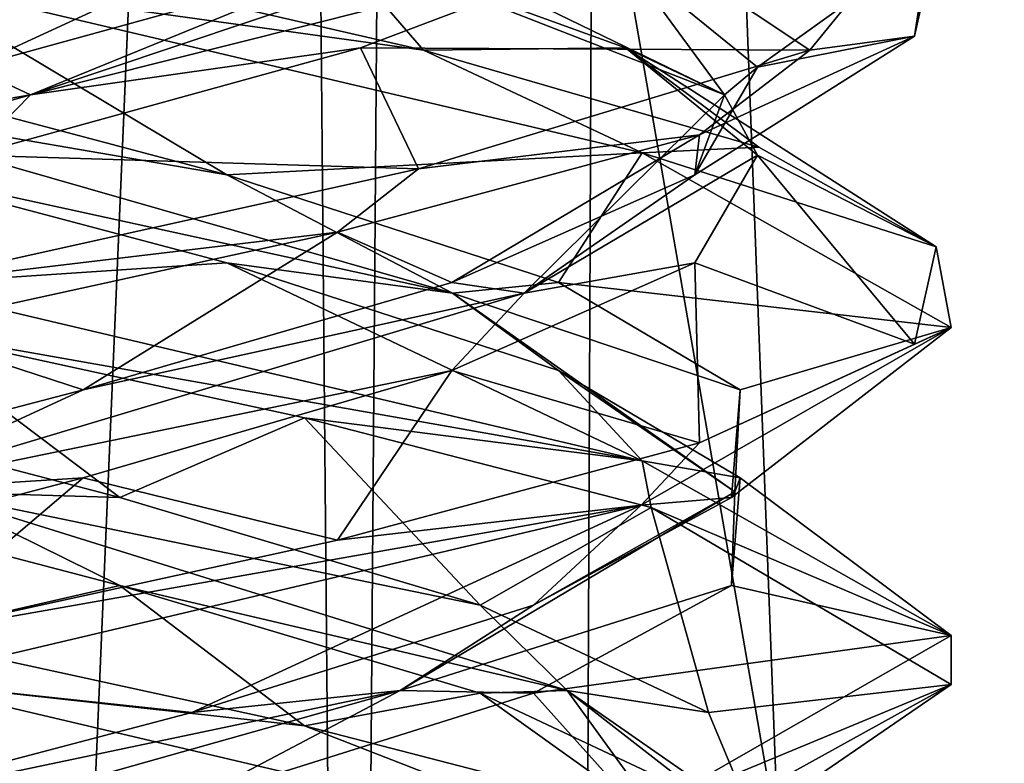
# Model space of a CAD drawing. Header units: millimetres. Extents: x -18.9 to 18.9, y -8.8 to 39.
# Tile 219 of 256: x 0.2 to 1.6, y 23.3 to 24.4. Entities that reach past the tile are written whole.
import ezdxf

# ---------------------------------------------------------------- set-up
doc = ezdxf.new("R2010")
doc.units = ezdxf.units.MM
doc.header["$LTSCALE"] = 65.185185
for name, color, linetype in [('15', 7, 'CONTINUOUS'), ('2029', 7, 'CONTINUOUS'), ('2030', 7, 'CONTINUOUS'), ('2031', 7, 'CONTINUOUS'), ('2041', 7, 'CONTINUOUS'), ('2042', 7, 'CONTINUOUS'), ('2043', 7, 'CONTINUOUS'), ('2053', 7, 'CONTINUOUS'), ('2054', 7, 'CONTINUOUS'), ('2055', 7, 'CONTINUOUS'), ('2059', 7, 'CONTINUOUS'), ('2062', 7, 'CONTINUOUS'), ('2074', 7, 'CONTINUOUS'), ('2075', 7, 'CONTINUOUS'), ('2076', 7, 'CONTINUOUS'), ('2169', 7, 'CONTINUOUS'), ('4', 7, 'CONTINUOUS')]:
    doc.layers.add(name, color=color, linetype=linetype)

msp = doc.modelspace()

# ---------------------------------------------------------------- linework, layer by layer
at = {"layer": '15', "color": 7, "linetype": 'Continuous'}
for points in [[(-5.0238, -3.5, 16.659), (0.4624, -3.5, 17.3939), (-2.2237, 26.4, 17.2571), (-5.0238, -3.5, 16.659)], [(0.4624, -3.5, 17.3939), (0.6996, 26.4, 17.3858), (-2.2237, 26.4, 17.2571), (0.4624, -3.5, 17.3939)], [(0.4624, -3.5, 17.3939), (5.9019, -3.5, 16.3685), (0.6996, 26.4, 17.3858), (0.4624, -3.5, 17.3939)], [(5.9019, -3.5, 16.3685), (3.603, 26.4, 17.0228), (0.6996, 26.4, 17.3858), (5.9019, -3.5, 16.3685)]]:
    msp.add_3dface(points, dxfattribs=at)
at = {"layer": '2029', "color": 7, "linetype": 'Continuous'}
for points in [[(0.4705, 24.0312, -14.4358), (0, 24, -14.8), (-0.1071, 24.184, -14.5247), (0.4705, 24.0312, -14.4358)], [(0, 24, -14.8), (0.4705, 24.0312, -14.4358), (1.0605, 23.75, -14.3608), (0, 24, -14.8)], [(0.4705, 24.0312, -14.4358), (0.9417, 23.8785, -14.0902), (1.0605, 23.75, -14.3608), (0.4705, 24.0312, -14.4358)], [(0.9417, 23.8785, -14.0902), (1.2002, 23.7257, -13.5661), (1.0605, 23.75, -14.3608), (0.9417, 23.8785, -14.0902)], [(1.0605, 23.75, -14.3608), (1.2002, 23.7257, -13.5661), (1.5, 23.502, -13.3093), (1.0605, 23.75, -14.3608)], [(1.2002, 23.7257, -13.5661), (1.1875, 23.5729, -12.9818), (1.5, 23.502, -13.3093), (1.2002, 23.7257, -13.5661)], [(1.1875, 23.5729, -12.9818), (0.9064, 23.4201, -12.4695), (1.5, 23.502, -13.3093), (1.1875, 23.5729, -12.9818)], [(1.5, 23.502, -13.3093), (0.9064, 23.4201, -12.4695), (1.0593, 23.2496, -12.238), (1.5, 23.502, -13.3093)], [(0.9064, 23.4201, -12.4695), (0.4205, 23.2674, -12.1448), (1.0593, 23.2496, -12.238), (0.9064, 23.4201, -12.4695)]]:
    msp.add_3dface(points, dxfattribs=at)
at = {"layer": '2030', "color": 7, "linetype": 'Continuous'}
for points in [[(0.4705, 24.1562, -14.4358), (-0.1914, 24.27, -14.4778), (-0.1071, 24.309, -14.5247), (0.4705, 24.1562, -14.4358)], [(0.7913, 23.988, -14.1932), (-0.1071, 24.184, -14.5247), (-0.1914, 24.27, -14.4778), (0.7913, 23.988, -14.1932)], [(0.7913, 23.988, -14.1932), (-0.1914, 24.27, -14.4778), (0.4705, 24.1562, -14.4358), (0.7913, 23.988, -14.1932)], [(0.4705, 24.0312, -14.4358), (-0.1071, 24.184, -14.5247), (0.7913, 23.988, -14.1932), (0.4705, 24.0312, -14.4358)], [(0.9417, 24.0035, -14.0902), (0.7913, 23.988, -14.1932), (0.4705, 24.1562, -14.4358), (0.9417, 24.0035, -14.0902)], [(0.9417, 23.8785, -14.0902), (0.4705, 24.0312, -14.4358), (0.7913, 23.988, -14.1932), (0.9417, 23.8785, -14.0902)], [(1.2002, 23.8507, -13.5661), (0.7913, 23.988, -14.1932), (0.9417, 24.0035, -14.0902), (1.2002, 23.8507, -13.5661)], [(1.1923, 23.7059, -13.252), (0.9417, 23.8785, -14.0902), (0.7913, 23.988, -14.1932), (1.1923, 23.7059, -13.252)], [(1.1923, 23.7059, -13.252), (0.7913, 23.988, -14.1932), (1.2002, 23.8507, -13.5661), (1.1923, 23.7059, -13.252)], [(1.2002, 23.7257, -13.5661), (0.9417, 23.8785, -14.0902), (1.1923, 23.7059, -13.252), (1.2002, 23.7257, -13.5661)], [(1.1875, 23.6979, -12.9818), (1.1923, 23.7059, -13.252), (1.2002, 23.8507, -13.5661), (1.1875, 23.6979, -12.9818)], [(1.1875, 23.5729, -12.9818), (1.2002, 23.7257, -13.5661), (1.1923, 23.7059, -13.252), (1.1875, 23.5729, -12.9818)], [(0.7169, 23.4239, -12.346), (1.1875, 23.5729, -12.9818), (1.1923, 23.7059, -13.252), (0.7169, 23.4239, -12.346)], [(0.7169, 23.4239, -12.346), (1.1923, 23.7059, -13.252), (0.9064, 23.5451, -12.4695), (0.7169, 23.4239, -12.346)], [(0.9064, 23.5451, -12.4695), (1.1923, 23.7059, -13.252), (1.1875, 23.6979, -12.9818), (0.9064, 23.5451, -12.4695)], [(0.9064, 23.4201, -12.4695), (1.1875, 23.5729, -12.9818), (0.7169, 23.4239, -12.346), (0.9064, 23.4201, -12.4695)], [(0.4205, 23.3924, -12.1448), (0.7169, 23.4239, -12.346), (0.9064, 23.5451, -12.4695), (0.4205, 23.3924, -12.1448)], [(-0.2856, 23.1418, -12.1414), (0.4205, 23.2674, -12.1448), (0.7169, 23.4239, -12.346), (-0.2856, 23.1418, -12.1414)], [(-0.2856, 23.1418, -12.1414), (0.7169, 23.4239, -12.346), (-0.1605, 23.2396, -12.0812), (-0.2856, 23.1418, -12.1414)], [(-0.1605, 23.2396, -12.0812), (0.7169, 23.4239, -12.346), (0.4205, 23.3924, -12.1448), (-0.1605, 23.2396, -12.0812)], [(0.4205, 23.2674, -12.1448), (0.9064, 23.4201, -12.4695), (0.7169, 23.4239, -12.346), (0.4205, 23.2674, -12.1448)]]:
    msp.add_3dface(points, dxfattribs=at)
at = {"layer": '2031', "color": 7, "linetype": 'Continuous'}
for points in [[(0, 24.4375, -14.8), (0.4705, 24.1562, -14.4358), (-0.1071, 24.309, -14.5247), (0, 24.4375, -14.8)], [(0.4705, 24.1562, -14.4358), (0, 24.4375, -14.8), (1.0605, 24.1875, -14.3608), (0.4705, 24.1562, -14.4358)], [(0.9417, 24.0035, -14.0902), (0.4705, 24.1562, -14.4358), (1.0605, 24.1875, -14.3608), (0.9417, 24.0035, -14.0902)], [(1.5, 23.9395, -13.3093), (0.9417, 24.0035, -14.0902), (1.0605, 24.1875, -14.3608), (1.5, 23.9395, -13.3093)], [(1.2002, 23.8507, -13.5661), (0.9417, 24.0035, -14.0902), (1.5, 23.9395, -13.3093), (1.2002, 23.8507, -13.5661)], [(1.0593, 23.6871, -12.238), (1.1875, 23.6979, -12.9818), (1.5, 23.9395, -13.3093), (1.0593, 23.6871, -12.238)], [(1.1875, 23.6979, -12.9818), (1.2002, 23.8507, -13.5661), (1.5, 23.9395, -13.3093), (1.1875, 23.6979, -12.9818)], [(0.9064, 23.5451, -12.4695), (1.1875, 23.6979, -12.9818), (1.0593, 23.6871, -12.238), (0.9064, 23.5451, -12.4695)], [(0, 23.4375, -11.8), (0.4205, 23.3924, -12.1448), (1.0593, 23.6871, -12.238), (0, 23.4375, -11.8)], [(0.4205, 23.3924, -12.1448), (0.9064, 23.5451, -12.4695), (1.0593, 23.6871, -12.238), (0.4205, 23.3924, -12.1448)], [(0, 23.4375, -11.8), (-0.1605, 23.2396, -12.0812), (0.4205, 23.3924, -12.1448), (0, 23.4375, -11.8)]]:
    msp.add_3dface(points, dxfattribs=at)
at = {"layer": '2041', "color": 7, "linetype": 'Continuous'}
for points in [[(0.6147, 24.4896, -14.3647), (1.0368, 24.3368, -13.9605), (0.75, 24.3333, -14.599), (0.6147, 24.4896, -14.3647)], [(0.75, 24.3333, -14.599), (1.0368, 24.3368, -13.9605), (1.2265, 24.1953, -14.1636), (0.75, 24.3333, -14.599)], [(1.0368, 24.3368, -13.9605), (1.2247, 24.184, -13.4071), (1.4786, 24.0539, -13.5527), (1.0368, 24.3368, -13.9605)], [(1.2265, 24.1953, -14.1636), (1.0368, 24.3368, -13.9605), (1.4786, 24.0539, -13.5527), (1.2265, 24.1953, -14.1636)], [(1.2247, 24.184, -13.4071), (1.1358, 24.0312, -12.8295), (1.4476, 23.9156, -12.9071), (1.2247, 24.184, -13.4071)], [(1.4786, 24.0539, -13.5527), (1.2247, 24.184, -13.4071), (1.4476, 23.9156, -12.9071), (1.4786, 24.0539, -13.5527)], [(1.1358, 24.0312, -12.8295), (0.7902, 23.8785, -12.3583), (1.1424, 23.7756, -12.328), (1.1358, 24.0312, -12.8295)], [(1.4476, 23.9156, -12.9071), (1.1358, 24.0312, -12.8295), (1.1424, 23.7756, -12.328), (1.4476, 23.9156, -12.9071)], [(0.7902, 23.8785, -12.3583), (0.2661, 23.7257, -12.0998), (0.6276, 23.6374, -11.9376), (0.7902, 23.8785, -12.3583)], [(1.1424, 23.7756, -12.328), (0.7902, 23.8785, -12.3583), (0.6276, 23.6374, -11.9376), (1.1424, 23.7756, -12.328)], [(-0.3182, 23.5729, -12.1125), (0, 23.5, -11.8), (0.2661, 23.7257, -12.0998), (-0.3182, 23.5729, -12.1125)], [(0.2661, 23.7257, -12.0998), (0, 23.5, -11.8), (0.6276, 23.6374, -11.9376), (0.2661, 23.7257, -12.0998)]]:
    msp.add_3dface(points, dxfattribs=at)
at = {"layer": '2042', "color": 7, "linetype": 'Continuous'}
for points in [[(1.1778, 24.27, -13.4914), (0.6147, 24.4896, -14.3647), (0.5966, 24.5521, -14.3334), (1.1778, 24.27, -13.4914)], [(1.1778, 24.27, -13.4914), (0.5966, 24.5521, -14.3334), (1.0368, 24.4618, -13.9605), (1.1778, 24.27, -13.4914)], [(1.0368, 24.3368, -13.9605), (0.6147, 24.4896, -14.3647), (1.1778, 24.27, -13.4914), (1.0368, 24.3368, -13.9605)], [(1.2247, 24.309, -13.4071), (1.1778, 24.27, -13.4914), (1.0368, 24.4618, -13.9605), (1.2247, 24.309, -13.4071)], [(1.2247, 24.184, -13.4071), (1.0368, 24.3368, -13.9605), (1.1778, 24.27, -13.4914), (1.2247, 24.184, -13.4071)], [(1.1358, 24.1562, -12.8295), (1.1778, 24.27, -13.4914), (1.2247, 24.309, -13.4071), (1.1358, 24.1562, -12.8295)], [(0.8932, 23.988, -12.5087), (1.2247, 24.184, -13.4071), (1.1778, 24.27, -13.4914), (0.8932, 23.988, -12.5087)], [(0.8932, 23.988, -12.5087), (1.1778, 24.27, -13.4914), (1.1358, 24.1562, -12.8295), (0.8932, 23.988, -12.5087)], [(1.1358, 24.0312, -12.8295), (1.2247, 24.184, -13.4071), (0.8932, 23.988, -12.5087), (1.1358, 24.0312, -12.8295)], [(0.7902, 24.0035, -12.3583), (0.8932, 23.988, -12.5087), (1.1358, 24.1562, -12.8295), (0.7902, 24.0035, -12.3583)], [(0.7902, 23.8785, -12.3583), (1.1358, 24.0312, -12.8295), (0.8932, 23.988, -12.5087), (0.7902, 23.8785, -12.3583)], [(0.2661, 23.8507, -12.0998), (0.8932, 23.988, -12.5087), (0.7902, 24.0035, -12.3583), (0.2661, 23.8507, -12.0998)], [(-0.048, 23.7059, -12.1077), (0.7902, 23.8785, -12.3583), (0.8932, 23.988, -12.5087), (-0.048, 23.7059, -12.1077)], [(-0.048, 23.7059, -12.1077), (0.8932, 23.988, -12.5087), (0.2661, 23.8507, -12.0998), (-0.048, 23.7059, -12.1077)], [(0.2661, 23.7257, -12.0998), (0.7902, 23.8785, -12.3583), (-0.048, 23.7059, -12.1077), (0.2661, 23.7257, -12.0998)], [(-0.3182, 23.6979, -12.1125), (-0.048, 23.7059, -12.1077), (0.2661, 23.8507, -12.0998), (-0.3182, 23.6979, -12.1125)], [(-0.3182, 23.5729, -12.1125), (0.2661, 23.7257, -12.0998), (-0.048, 23.7059, -12.1077), (-0.3182, 23.5729, -12.1125)]]:
    msp.add_3dface(points, dxfattribs=at)
at = {"layer": '2043', "color": 7, "linetype": 'Continuous'}
for points in [[(1.2247, 24.309, -13.4071), (1.0368, 24.4618, -13.9605), (1.4786, 24.4914, -13.5527), (1.2247, 24.309, -13.4071)], [(1.4476, 24.3531, -12.9071), (1.2247, 24.309, -13.4071), (1.4786, 24.4914, -13.5527), (1.4476, 24.3531, -12.9071)], [(1.1358, 24.1562, -12.8295), (1.2247, 24.309, -13.4071), (1.4476, 24.3531, -12.9071), (1.1358, 24.1562, -12.8295)], [(1.1424, 24.2131, -12.328), (1.1358, 24.1562, -12.8295), (1.4476, 24.3531, -12.9071), (1.1424, 24.2131, -12.328)], [(0.6276, 24.0749, -11.9376), (0.7902, 24.0035, -12.3583), (1.1424, 24.2131, -12.328), (0.6276, 24.0749, -11.9376)], [(0.7902, 24.0035, -12.3583), (1.1358, 24.1562, -12.8295), (1.1424, 24.2131, -12.328), (0.7902, 24.0035, -12.3583)], [(0, 23.9375, -11.8), (0.2661, 23.8507, -12.0998), (0.6276, 24.0749, -11.9376), (0, 23.9375, -11.8)], [(0.2661, 23.8507, -12.0998), (0.7902, 24.0035, -12.3583), (0.6276, 24.0749, -11.9376), (0.2661, 23.8507, -12.0998)], [(0, 23.9375, -11.8), (-0.3182, 23.6979, -12.1125), (0.2661, 23.8507, -12.0998), (0, 23.9375, -11.8)]]:
    msp.add_3dface(points, dxfattribs=at)
at = {"layer": '2053', "color": 7, "linetype": 'Continuous'}
for points in [[(1.0647, 24.4896, -12.6853), (0.6605, 24.3368, -12.2632), (1.299, 24.3333, -12.55), (1.0647, 24.4896, -12.6853)], [(0.6605, 24.3368, -12.2632), (0.1071, 24.184, -12.0753), (0.7427, 24.1649, -11.9968), (0.6605, 24.3368, -12.2632)], [(1.299, 24.3333, -12.55), (0.6605, 24.3368, -12.2632), (0.7427, 24.1649, -11.9968), (1.299, 24.3333, -12.55)], [(0.1071, 24.184, -12.0753), (0, 24, -11.8), (0.7427, 24.1649, -11.9968), (0.1071, 24.184, -12.0753)]]:
    msp.add_3dface(points, dxfattribs=at)
at = {"layer": '2054', "color": 7, "linetype": 'Continuous'}
for points in [[(0.1914, 24.27, -12.1222), (1.0647, 24.4896, -12.6853), (1.0334, 24.5521, -12.7034), (0.1914, 24.27, -12.1222)], [(0.1914, 24.27, -12.1222), (1.0334, 24.5521, -12.7034), (0.6605, 24.4618, -12.2632), (0.1914, 24.27, -12.1222)], [(0.6605, 24.3368, -12.2632), (1.0647, 24.4896, -12.6853), (0.1914, 24.27, -12.1222), (0.6605, 24.3368, -12.2632)], [(0.1071, 24.309, -12.0753), (0.1914, 24.27, -12.1222), (0.6605, 24.4618, -12.2632), (0.1071, 24.309, -12.0753)], [(0.1071, 24.184, -12.0753), (0.6605, 24.3368, -12.2632), (0.1914, 24.27, -12.1222), (0.1071, 24.184, -12.0753)], [(-0.4705, 24.1562, -12.1642), (0.1914, 24.27, -12.1222), (0.1071, 24.309, -12.0753), (-0.4705, 24.1562, -12.1642)], [(-0.7913, 23.988, -12.4068), (0.1071, 24.184, -12.0753), (0.1914, 24.27, -12.1222), (-0.7913, 23.988, -12.4068)], [(-0.7913, 23.988, -12.4068), (0.1914, 24.27, -12.1222), (-0.4705, 24.1562, -12.1642), (-0.7913, 23.988, -12.4068)], [(0.2856, 23.1418, -14.4586), (-0.4205, 23.2674, -14.4552), (-0.7169, 23.4239, -14.254), (0.2856, 23.1418, -14.4586)], [(0.2856, 23.1418, -14.4586), (-0.7169, 23.4239, -14.254), (0.1605, 23.2396, -14.5188), (0.2856, 23.1418, -14.4586)]]:
    msp.add_3dface(points, dxfattribs=at)
at = {"layer": '2055', "color": 7, "linetype": 'Continuous'}
for points in [[(0, 24.4375, -11.8), (0.1071, 24.309, -12.0753), (0.7427, 24.6024, -11.9968), (0, 24.4375, -11.8)], [(0.1071, 24.309, -12.0753), (0.6605, 24.4618, -12.2632), (0.7427, 24.6024, -11.9968), (0.1071, 24.309, -12.0753)], [(0.1605, 23.2396, -14.5188), (0, 23.4375, -14.8), (1.0517, 23.1902, -14.3696), (0.1605, 23.2396, -14.5188)]]:
    msp.add_3dface(points, dxfattribs=at)
at = {"layer": '2059', "color": 7, "linetype": 'Continuous'}
msp.add_3dface([(0.6147, 24.4896, -14.3647), (0.75, 24.3333, -14.599), (0.3882, 24.4167, -14.7489), (0.6147, 24.4896, -14.3647)], dxfattribs=at)
at = {"layer": '2062', "color": 7, "linetype": 'Continuous'}
msp.add_3dface([(1.0647, 24.4896, -12.6853), (1.299, 24.3333, -12.55), (1.4786, 24.5538, -13.5523), (1.0647, 24.4896, -12.6853)], dxfattribs=at)
at = {"layer": '2074', "color": 7, "linetype": 'Continuous'}
for points in [[(0.3182, 23.5729, -14.4875), (0, 23.5, -14.8), (-0.2661, 23.7257, -14.5002), (0.3182, 23.5729, -14.4875)], [(0, 23.5, -14.8), (0.3182, 23.5729, -14.4875), (0.5809, 23.3734, -14.683), (0, 23.5, -14.8)], [(0.3182, 23.5729, -14.4875), (0.8305, 23.4201, -14.2064), (0.5809, 23.3734, -14.683), (0.3182, 23.5729, -14.4875)], [(0.5809, 23.3734, -14.683), (0.8305, 23.4201, -14.2064), (1.0737, 23.2461, -14.3475), (0.5809, 23.3734, -14.683)], [(0.8305, 23.4201, -14.2064), (1.1552, 23.2674, -13.7205), (1.0737, 23.2461, -14.3475), (0.8305, 23.4201, -14.2064)]]:
    msp.add_3dface(points, dxfattribs=at)
at = {"layer": '2075', "color": 7, "linetype": 'Continuous'}
for points in [[(0.3182, 23.6979, -14.4875), (0.048, 23.7059, -14.4923), (-0.2661, 23.8507, -14.5002), (0.3182, 23.6979, -14.4875)], [(0.3182, 23.5729, -14.4875), (-0.2661, 23.7257, -14.5002), (0.048, 23.7059, -14.4923), (0.3182, 23.5729, -14.4875)], [(0.954, 23.4239, -14.0169), (0.3182, 23.5729, -14.4875), (0.048, 23.7059, -14.4923), (0.954, 23.4239, -14.0169)], [(0.954, 23.4239, -14.0169), (0.048, 23.7059, -14.4923), (0.8305, 23.5451, -14.2064), (0.954, 23.4239, -14.0169)], [(0.8305, 23.5451, -14.2064), (0.048, 23.7059, -14.4923), (0.3182, 23.6979, -14.4875), (0.8305, 23.5451, -14.2064)], [(0.8305, 23.4201, -14.2064), (0.3182, 23.5729, -14.4875), (0.954, 23.4239, -14.0169), (0.8305, 23.4201, -14.2064)], [(1.1552, 23.3924, -13.7205), (0.954, 23.4239, -14.0169), (0.8305, 23.5451, -14.2064), (1.1552, 23.3924, -13.7205)], [(1.1552, 23.2674, -13.7205), (0.8305, 23.4201, -14.2064), (0.954, 23.4239, -14.0169), (1.1552, 23.2674, -13.7205)], [(1.1586, 23.1418, -13.0144), (1.1552, 23.2674, -13.7205), (0.954, 23.4239, -14.0169), (1.1586, 23.1418, -13.0144)], [(1.1586, 23.1418, -13.0144), (0.954, 23.4239, -14.0169), (1.2188, 23.2396, -13.1395), (1.1586, 23.1418, -13.0144)], [(1.2188, 23.2396, -13.1395), (0.954, 23.4239, -14.0169), (1.1552, 23.3924, -13.7205), (1.2188, 23.2396, -13.1395)]]:
    msp.add_3dface(points, dxfattribs=at)
at = {"layer": '2076', "color": 7, "linetype": 'Continuous'}
for points in [[(0, 23.9375, -14.8), (0.3182, 23.6979, -14.4875), (-0.2661, 23.8507, -14.5002), (0, 23.9375, -14.8)], [(0.3182, 23.6979, -14.4875), (0, 23.9375, -14.8), (0.5809, 23.8109, -14.683), (0.3182, 23.6979, -14.4875)], [(0.8305, 23.5451, -14.2064), (0.3182, 23.6979, -14.4875), (0.5809, 23.8109, -14.683), (0.8305, 23.5451, -14.2064)], [(1.0737, 23.6836, -14.3475), (0.8305, 23.5451, -14.2064), (0.5809, 23.8109, -14.683), (1.0737, 23.6836, -14.3475)], [(1.1552, 23.3924, -13.7205), (0.8305, 23.5451, -14.2064), (1.0737, 23.6836, -14.3475), (1.1552, 23.3924, -13.7205)], [(1.4998, 23.4321, -13.2746), (1.1552, 23.3924, -13.7205), (1.0737, 23.6836, -14.3475), (1.4998, 23.4321, -13.2746)], [(1.0526, 23.1851, -12.2314), (1.2188, 23.2396, -13.1395), (1.4998, 23.4321, -13.2746), (1.0526, 23.1851, -12.2314)], [(1.2188, 23.2396, -13.1395), (1.1552, 23.3924, -13.7205), (1.4998, 23.4321, -13.2746), (1.2188, 23.2396, -13.1395)]]:
    msp.add_3dface(points, dxfattribs=at)
at = {"layer": '2169', "color": 7, "linetype": 'Continuous'}
for points in [[(1.299, 24.3333, -12.55), (1.4476, 24.3531, -12.9071), (1.4786, 24.5538, -13.5523), (1.299, 24.3333, -12.55)], [(1.4476, 24.3531, -12.9071), (1.4786, 24.4914, -13.5527), (1.4786, 24.5538, -13.5523), (1.4476, 24.3531, -12.9071)], [(1.0605, 24.1875, -14.3608), (0, 24.4375, -14.8), (0.75, 24.3333, -14.599), (1.0605, 24.1875, -14.3608)], [(0.75, 24.3333, -14.599), (0, 24.4375, -14.8), (0.3882, 24.4167, -14.7489), (0.75, 24.3333, -14.599)], [(1.1424, 24.2131, -12.328), (1.4476, 24.3531, -12.9071), (1.299, 24.3333, -12.55), (1.1424, 24.2131, -12.328)], [(1.1424, 24.2131, -12.328), (1.299, 24.3333, -12.55), (0.7427, 24.1649, -11.9968), (1.1424, 24.2131, -12.328)], [(1.0605, 24.1875, -14.3608), (0.75, 24.3333, -14.599), (1.2265, 24.1953, -14.1636), (1.0605, 24.1875, -14.3608)], [(0.6276, 24.0749, -11.9376), (1.1424, 24.2131, -12.328), (0.7427, 24.1649, -11.9968), (0.6276, 24.0749, -11.9376)], [(1.0605, 24.1875, -14.3608), (1.2265, 24.1953, -14.1636), (1.4786, 24.0539, -13.5527), (1.0605, 24.1875, -14.3608)], [(1.5, 23.9395, -13.3093), (1.0605, 24.1875, -14.3608), (1.4786, 24.0539, -13.5527), (1.5, 23.9395, -13.3093)], [(0, 24, -11.8), (0.6276, 24.0749, -11.9376), (0.7427, 24.1649, -11.9968), (0, 24, -11.8)], [(0, 24, -11.8), (0, 23.9375, -11.8), (0.6276, 24.0749, -11.9376), (0, 24, -11.8)], [(1.5, 23.9395, -13.3093), (1.4786, 24.0539, -13.5527), (1.4476, 23.9156, -12.9071), (1.5, 23.9395, -13.3093)], [(0, 23.9375, -14.8), (0, 24, -14.8), (1.0605, 23.75, -14.3608), (0, 23.9375, -14.8)], [(0, 23.9375, -14.8), (1.0605, 23.75, -14.3608), (0.5809, 23.8109, -14.683), (0, 23.9375, -14.8)], [(1.0593, 23.6871, -12.238), (1.5, 23.9395, -13.3093), (1.1424, 23.7756, -12.328), (1.0593, 23.6871, -12.238)], [(1.5, 23.9395, -13.3093), (1.4476, 23.9156, -12.9071), (1.1424, 23.7756, -12.328), (1.5, 23.9395, -13.3093)], [(1.0605, 23.75, -14.3608), (1.0737, 23.6836, -14.3475), (0.5809, 23.8109, -14.683), (1.0605, 23.75, -14.3608)], [(1.0593, 23.6871, -12.238), (1.1424, 23.7756, -12.328), (0.6276, 23.6374, -11.9376), (1.0593, 23.6871, -12.238)], [(1.0605, 23.75, -14.3608), (1.5, 23.502, -13.3093), (1.0737, 23.6836, -14.3475), (1.0605, 23.75, -14.3608)], [(0, 23.5, -11.8), (0, 23.4375, -11.8), (1.0593, 23.6871, -12.238), (0, 23.5, -11.8)], [(0, 23.5, -11.8), (1.0593, 23.6871, -12.238), (0.6276, 23.6374, -11.9376), (0, 23.5, -11.8)], [(1.5, 23.502, -13.3093), (1.4998, 23.4321, -13.2746), (1.0737, 23.6836, -14.3475), (1.5, 23.502, -13.3093)], [(0, 23.4375, -14.8), (0, 23.5, -14.8), (0.5809, 23.3734, -14.683), (0, 23.4375, -14.8)], [(1.5, 23.502, -13.3093), (1.0593, 23.2496, -12.238), (1.4998, 23.4321, -13.2746), (1.5, 23.502, -13.3093)], [(1.0517, 23.1902, -14.3696), (0, 23.4375, -14.8), (0.5809, 23.3734, -14.683), (1.0517, 23.1902, -14.3696)], [(1.0593, 23.2496, -12.238), (1.0526, 23.1851, -12.2314), (1.4998, 23.4321, -13.2746), (1.0593, 23.2496, -12.238)], [(1.0517, 23.1902, -14.3696), (0.5809, 23.3734, -14.683), (1.0737, 23.2461, -14.3475), (1.0517, 23.1902, -14.3696)]]:
    msp.add_3dface(points, dxfattribs=at)
at = {"layer": '4', "color": 7, "linetype": 'Continuous'}
for points in [[(0, 29.7897, -10.45), (0.5552, 29.6513, -10.5046), (-0.8623, -3.5, -10.5837), (0, 29.7897, -10.45)], [(-0.8623, -3.5, -10.5837), (0.5552, 29.6513, -10.5046), (0.8623, -3.5, -10.5837), (-0.8623, -3.5, -10.5837)], [(0.5552, 29.6513, -10.5046), (1.0117, 29.5867, -10.6356), (0.8623, -3.5, -10.5837), (0.5552, 29.6513, -10.5046)], [(0.8623, -3.5, -10.5837), (1.0117, 29.5867, -10.6356), (2.2698, -3.5, -11.5768), (0.8623, -3.5, -10.5837)], [(1.0117, 29.5867, -10.6356), (2.3164, 29.5009, -11.6397), (2.2698, -3.5, -11.5768), (1.0117, 29.5867, -10.6356)]]:
    msp.add_3dface(points, dxfattribs=at)

doc.saveas('drawing.dxf')
